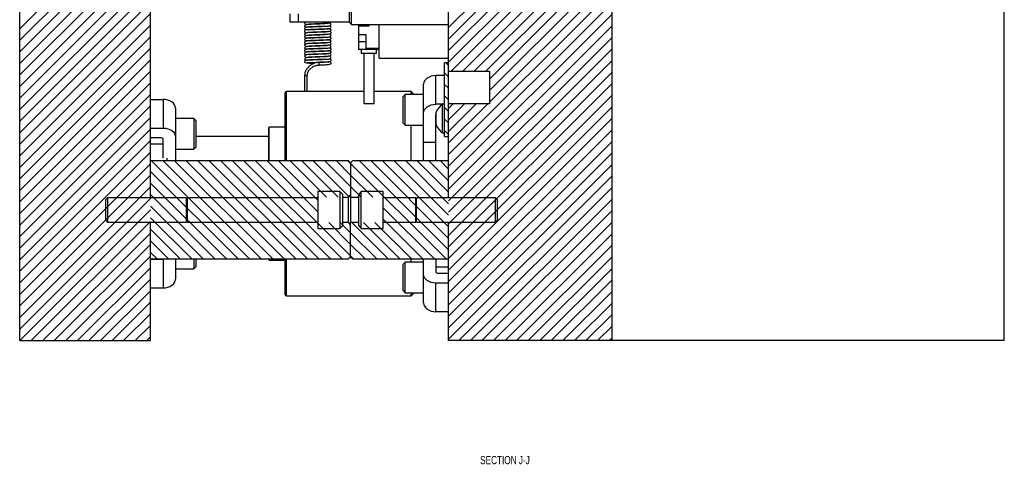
# Model space of a CAD drawing. Header units: inches. Extents: x 220 to 877, y 4 to 174.
# Tile 205 of 256: x 350.34 to 365.4, y 88.52 to 95.32. Entities that reach past the tile are written whole.
import ezdxf

# ---------------------------------------------------------------- set-up
doc = ezdxf.new("R2010")
doc.units = ezdxf.units.IN
doc.header["$LTSCALE"] = 0.5
doc.header["$MEASUREMENT"] = 0
for name, color, linetype in [('SID-M-D', 42, 'Continuous'), ('SID-M-F', 202, 'Continuous'), ('SID-M-S', 105, 'Continuous')]:
    doc.layers.add(name, color=color, linetype=linetype)
doc.styles.add('SLDTEXTSTYLE0', font='TXT', dxfattribs={"width": 0.595745})

msp = doc.modelspace()

# ---------------------------------------------------------------- linework, layer by layer
at = {"layer": 'SID-M-F', "linetype": 'Continuous'}
for p, q in [((356.90419, 94.67145), (359.40419, 97.17145)), ((356.94309, 94.53357), (359.40419, 96.99467)), ((357.11986, 94.53357), (359.40419, 96.8179)), ((357.29664, 94.53357), (359.40419, 96.64112)), ((357.47342, 94.53357), (359.40419, 96.46434)), ((357.52919, 94.41257), (359.40419, 96.28757)), ((350.34419, 95.00574), (351.48152, 96.14307)), ((350.34419, 94.82896), (351.6583, 96.14307)), ((350.34419, 94.65219), (351.83507, 96.14307)), ((350.34419, 94.47541), (352.01185, 96.14307)), ((350.34419, 94.29863), (352.18863, 96.14307)), ((350.34419, 94.12186), (352.34419, 96.12186)), ((357.52919, 94.23579), (359.40419, 96.11079)), ((350.34419, 95.18252), (351.17174, 96.01007)), ((350.34419, 93.94508), (352.34419, 95.94508)), ((357.52919, 94.05901), (359.40419, 95.93401)), ((350.34419, 93.7683), (352.34419, 95.7683)), ((356.90419, 93.25724), (359.40419, 95.75724)), ((350.34419, 93.59153), (352.34419, 95.59153)), ((356.90419, 95.20178), (357.28864, 95.58623)), ((356.90419, 95.025), (357.46542, 95.58623)), ((356.90419, 94.84823), (357.64219, 95.58623)), ((356.90419, 93.08046), (359.40419, 95.58046)), ((350.34419, 93.41475), (352.34419, 95.41475)), ((356.90419, 92.90368), (359.40419, 95.40368)), ((350.34419, 93.23797), (352.34419, 95.23797)), ((356.90419, 92.72691), (359.40419, 95.22691)), ((350.34419, 93.0612), (352.34419, 95.0612)), ((356.90419, 92.55013), (359.40419, 95.05013)), ((350.34419, 92.88442), (352.34419, 94.88442)), ((356.90419, 92.37335), (359.40419, 94.87335)), ((350.34419, 92.70764), (352.34419, 94.70764)), ((356.90419, 94.62485), (356.87047, 94.65857)), ((356.90419, 92.19658), (359.40419, 94.69658)), ((350.34419, 92.53087), (352.34419, 94.53087)), ((356.90419, 94.44808), (356.84419, 94.50808)), ((356.90419, 92.0198), (359.40419, 94.5198)), ((350.34419, 92.35409), (352.34419, 94.35409)), ((356.90419, 94.2713), (356.84419, 94.3313)), ((356.90419, 91.84302), (359.40419, 94.34302)), ((350.34419, 92.17731), (352.34419, 94.17731)), ((356.90419, 94.09452), (356.84419, 94.15452)), ((356.90419, 91.66625), (359.40419, 94.16625)), ((350.34419, 92.00054), (352.34419, 94.00054)), ((356.90419, 93.91775), (356.84419, 93.97775)), ((356.90419, 93.96434), (356.97342, 94.03357)), ((356.90419, 93.78757), (357.15019, 94.03357)), ((356.90419, 93.61079), (357.32697, 94.03357)), ((356.90419, 93.43401), (357.50375, 94.03357)), ((356.90419, 91.48947), (359.40419, 93.98947)), ((350.34419, 91.82376), (352.34419, 93.82376)), ((356.90419, 93.74097), (356.84419, 93.80097)), ((356.90419, 91.31269), (359.40419, 93.81269)), ((350.34419, 91.64698), (352.34419, 93.64698)), ((356.90419, 93.56419), (356.84419, 93.62419)), ((356.90419, 91.13592), (359.40419, 93.63592)), ((350.34419, 91.47021), (352.34419, 93.47021)), ((356.90419, 90.95914), (359.40419, 93.45914)), ((350.34419, 91.29343), (352.34419, 93.29343)), ((356.90419, 90.78236), (359.40419, 93.28236)), ((350.34419, 91.11665), (352.34419, 93.11665)), ((353.86006, 91.65857), (352.36006, 93.15857)), ((354.03684, 91.65857), (352.53684, 93.15857)), ((354.21361, 91.65857), (352.71361, 93.15857)), ((354.39039, 91.65857), (352.89039, 93.15857)), ((354.56717, 91.65857), (353.06717, 93.15857)), ((354.74394, 91.65857), (353.24394, 93.15857)), ((354.92072, 91.65857), (353.42072, 93.15857)), ((355.0975, 91.65857), (353.5975, 93.15857)), ((355.27427, 91.65857), (353.77427, 93.15857)), ((355.40419, 91.70544), (353.95105, 93.15857)), ((354.90419, 92.38221), (354.12783, 93.15857)), ((354.90419, 92.55899), (354.3046, 93.15857)), ((355.03767, 92.60229), (354.48138, 93.15857)), ((355.21444, 92.60229), (354.65816, 93.15857)), ((355.38115, 92.61236), (354.83493, 93.15857)), ((355.40419, 92.7661), (355.01171, 93.15857)), ((355.40419, 92.94287), (355.18849, 93.15857)), ((356.86526, 91.65857), (355.36526, 93.15857)), ((356.90419, 91.79643), (355.54204, 93.15857)), ((356.90419, 91.9732), (355.71882, 93.15857)), ((356.90419, 92.14998), (355.89559, 93.15857)), ((356.90419, 92.32676), (356.07237, 93.15857)), ((356.90419, 92.50353), (356.24915, 93.15857)), ((356.90419, 92.68031), (356.42592, 93.15857)), ((356.90419, 92.85709), (356.6027, 93.15857)), ((356.90419, 93.03386), (356.77948, 93.15857)), ((356.90419, 90.60559), (359.40419, 93.10559)), ((350.34419, 90.93988), (352.34419, 92.93988)), ((353.68328, 91.65857), (352.34419, 92.99767)), ((355.74477, 92.60229), (355.40419, 92.94287)), ((356.90419, 90.42881), (359.40419, 92.92881)), ((353.50651, 91.65857), (352.34419, 92.82089)), ((350.34419, 90.7631), (352.34419, 92.7631)), ((353.32973, 91.65857), (352.34419, 92.64412)), ((355.568, 92.60229), (355.40419, 92.7661)), ((357.06073, 90.40857), (359.40419, 92.75203)), ((350.34419, 90.58632), (352.34419, 92.58632)), ((357.2375, 90.40857), (359.40419, 92.57526)), ((350.34419, 90.40955), (352.34419, 92.40955)), ((353.15295, 91.65857), (352.34419, 92.46734)), ((356.68849, 91.65857), (355.90419, 92.44287)), ((357.41428, 90.40857), (359.40419, 92.39848)), ((350.51999, 90.40857), (352.34419, 92.23277)), ((352.97618, 91.65857), (352.34419, 92.29056)), ((355.40419, 91.88221), (355.07154, 92.21486)), ((355.40419, 92.05899), (355.24832, 92.21486)), ((355.98138, 91.65857), (355.42509, 92.21486)), ((356.15816, 91.65857), (355.60187, 92.21486)), ((356.33493, 91.65857), (355.77865, 92.21486)), ((356.51171, 91.65857), (355.90419, 92.2661)), ((357.59106, 90.40857), (359.40419, 92.2217)), ((350.69677, 90.40857), (352.34419, 92.05599)), ((352.7994, 91.65857), (352.34419, 92.11379)), ((355.8046, 91.65857), (355.40419, 92.05899)), ((357.76783, 90.40857), (359.40419, 92.04493)), ((350.87354, 90.40857), (352.34419, 91.87922)), ((352.62262, 91.65857), (352.34419, 91.93701)), ((355.62783, 91.65857), (355.40419, 91.88221)), ((357.94461, 90.40857), (359.40419, 91.86815)), ((352.44585, 91.65857), (352.34419, 91.76023)), ((351.05032, 90.40857), (352.34419, 91.70244)), ((355.45105, 91.65857), (355.40419, 91.70544)), ((358.12139, 90.40857), (359.40419, 91.69137)), ((351.2271, 90.40857), (352.34419, 91.52566)), ((358.29816, 90.40857), (359.40419, 91.5146)), ((351.40387, 90.40857), (352.34419, 91.34889)), ((358.47494, 90.40857), (359.40419, 91.33782)), ((351.58065, 90.40857), (352.34419, 91.17211)), ((358.65172, 90.40857), (359.40419, 91.16104)), ((351.75743, 90.40857), (352.34419, 90.99533)), ((358.82849, 90.40857), (359.40419, 90.98427)), ((351.9342, 90.40857), (352.34419, 90.81856)), ((359.00527, 90.40857), (359.40419, 90.80749)), ((352.11098, 90.40857), (352.34419, 90.64178)), ((359.18205, 90.40857), (359.40419, 90.63071)), ((352.28776, 90.40857), (352.34419, 90.465)), ((359.35882, 90.40857), (359.40419, 90.45394))]:
    msp.add_line(p, q, dxfattribs=at)
at = {"layer": 'SID-M-S'}
for p, q in [((350.34419, 90.40857), (350.34419, 107.40857)), ((359.40419, 90.40857), (359.40419, 107.40857)), ((365.40419, 90.40857), (365.40419, 107.40857)), ((356.90419, 92.59607), (356.90419, 105.22107)), ((352.34419, 92.59607), (352.34419, 96.15857)), ((355.38719, 95.27607), (355.38719, 96.09107)), ((355.41719, 95.24607), (355.41719, 96.12107)), ((354.47919, 95.28357), (354.47919, 95.40857)), ((354.60419, 95.40857), (354.60419, 95.28357)), ((355.38719, 95.28357), (354.47919, 95.28357)), ((355.38719, 95.27607), (355.41719, 95.24607)), ((355.41719, 95.24607), (356.90419, 95.24607)), ((355.52723, 95.24607), (355.52723, 94.86546)), ((355.68471, 95.21979), (355.52723, 95.21979)), ((355.53116, 95.21979), (355.53116, 95.24607)), ((355.5351, 95.21979), (355.5351, 95.24607)), ((355.68471, 95.24607), (355.68471, 95.21979)), ((355.84219, 94.73357), (355.84219, 95.24607)), ((355.52723, 95.09381), (355.64534, 95.09381)), ((355.64534, 94.86546), (355.64534, 95.09381)), ((355.64534, 94.98357), (355.52723, 94.98357)), ((355.64534, 94.88515), (355.84219, 94.88515)), ((355.84219, 94.86546), (355.52723, 94.86546)), ((355.5666, 94.86546), (355.5666, 94.80641)), ((355.5666, 94.80641), (355.80282, 94.80641)), ((355.60597, 94.80641), (355.60597, 94.0375)), ((355.76345, 94.0375), (355.76345, 94.80641)), ((355.80282, 94.80641), (355.80282, 94.86546)), ((355.84219, 94.73357), (356.90419, 94.73357)), ((354.92408, 94.62768), (354.92405, 94.62767)), ((354.92435, 94.62789), (354.92408, 94.62768)), ((354.92484, 94.62939), (354.92435, 94.62789)), ((354.92536, 94.63395), (354.92484, 94.62939)), ((356.84419, 93.53357), (356.84419, 94.65857)), ((356.90419, 94.65857), (356.84419, 94.65857)), ((354.70219, 94.46566), (354.70219, 94.22107)), ((354.70219, 94.46566), (354.74319, 94.46566)), ((354.74319, 94.22107), (354.74319, 94.46566)), ((356.57754, 94.42644), (356.55404, 94.40619)), ((356.60618, 94.44306), (356.57754, 94.42644)), ((356.63886, 94.45541), (356.60618, 94.44306)), ((356.67431, 94.46302), (356.63886, 94.45541)), ((356.71119, 94.46558), (356.67431, 94.46302)), ((356.71119, 94.02718), (356.71119, 94.46558)), ((356.84419, 94.46558), (356.71119, 94.46558)), ((356.90419, 94.53357), (357.52919, 94.53357)), ((357.52919, 94.53357), (357.52919, 94.03357)), ((356.52582, 94.35801), (356.52219, 94.33194)), ((356.52219, 93.44756), (356.52219, 94.33194)), ((356.53657, 94.38308), (356.52582, 94.35801)), ((356.55404, 94.40619), (356.53657, 94.38308)), ((354.40419, 93.15857), (354.40419, 94.20107)), ((355.60597, 94.22107), (354.42419, 94.22107)), ((354.42419, 93.15857), (354.42419, 94.22107)), ((356.33069, 94.22107), (355.76345, 94.22107)), ((356.24094, 94.17458), (356.20969, 94.14333)), ((356.20969, 93.73708), (356.20969, 94.14333)), ((356.52219, 94.17458), (356.24094, 94.17458)), ((356.24094, 93.70583), (356.24094, 94.17458)), ((356.37718, 94.17458), (356.33069, 94.22107)), ((356.33069, 94.17458), (356.33069, 94.22107)), ((352.34419, 94.10099), (352.53719, 94.10099)), ((352.53719, 94.10099), (352.53719, 93.66258)), ((352.57406, 94.09842), (352.53719, 94.10099)), ((352.60951, 94.09081), (352.57406, 94.09842)), ((352.64219, 94.07846), (352.60951, 94.09081)), ((352.67083, 94.06184), (352.64219, 94.07846)), ((352.69433, 94.04159), (352.67083, 94.06184)), ((352.7118, 94.01849), (352.69433, 94.04159)), ((352.72256, 93.99342), (352.7118, 94.01849)), ((352.72619, 93.96734), (352.72256, 93.99342)), ((355.60597, 94.0375), (355.76345, 94.0375)), ((356.55404, 93.96778), (356.57754, 93.98804)), ((356.57754, 93.98804), (356.60618, 94.00466)), ((356.60618, 94.00466), (356.63886, 94.01701)), ((356.63886, 94.01701), (356.67431, 94.02461)), ((356.67431, 94.02461), (356.71119, 94.02718)), ((356.84419, 94.02718), (356.71119, 94.02718)), ((356.84419, 94.02707), (356.81319, 94.02707)), ((356.81319, 93.59007), (356.81319, 94.02707)), ((357.52919, 94.03357), (356.90419, 94.03357)), ((352.72619, 93.96734), (352.72619, 93.15857)), ((356.52219, 93.89354), (356.52582, 93.91961)), ((356.52582, 93.91961), (356.53657, 93.94468)), ((356.53657, 93.94468), (356.55404, 93.96778)), ((356.71119, 93.86278), (356.71152, 93.86519)), ((356.71119, 93.15857), (356.71119, 93.86278)), ((356.71152, 93.86519), (356.71219, 93.8669)), ((356.71219, 93.71107), (356.71219, 93.90607)), ((353.00744, 93.80998), (352.72619, 93.80998)), ((353.03869, 93.77873), (353.00744, 93.80998)), ((353.00744, 93.80998), (353.00744, 93.34123)), ((353.03869, 93.77873), (353.03869, 93.37248)), ((354.40419, 93.6742), (354.16206, 93.6742)), ((354.16206, 93.15857), (354.16206, 93.6742)), ((356.20969, 93.73708), (356.24094, 93.70583)), ((356.24094, 93.70583), (356.52219, 93.70583)), ((356.33069, 93.15857), (356.33069, 93.70583)), ((356.51819, 93.15857), (356.51819, 93.70583)), ((356.71119, 93.78395), (356.71219, 93.78395)), ((352.34419, 93.66258), (352.53719, 93.66258)), ((352.53719, 93.66258), (352.57406, 93.66001)), ((352.57406, 93.66001), (352.60951, 93.65241)), ((352.60951, 93.65241), (352.64219, 93.64006)), ((352.64219, 93.64006), (352.67083, 93.62344)), ((352.67083, 93.62344), (352.69433, 93.60319)), ((352.69433, 93.60319), (352.7118, 93.58008)), ((352.7118, 93.58008), (352.72256, 93.55501)), ((352.72256, 93.55501), (352.72619, 93.52894)), ((354.15419, 93.53357), (353.03869, 93.53357)), ((354.15419, 93.15857), (354.15419, 93.66632)), ((356.81319, 93.59007), (356.84419, 93.59007)), ((356.84419, 93.53357), (356.90419, 93.53357)), ((352.51969, 93.51055), (352.34419, 93.51055)), ((352.34419, 93.41936), (352.53719, 93.41936)), ((352.53719, 93.20407), (352.53719, 93.49818)), ((353.00744, 93.34123), (353.03869, 93.37248)), ((356.52219, 93.44756), (356.71119, 93.44756)), ((352.72619, 93.34123), (353.00744, 93.34123)), ((355.37419, 93.15857), (352.34419, 93.15857)), ((352.59419, 93.20407), (352.59419, 93.15857)), ((355.37419, 93.15857), (355.40419, 93.12857)), ((355.40419, 93.12857), (355.43419, 93.15857)), ((355.40419, 93.12857), (355.40419, 92.21486)), ((356.90419, 93.15857), (355.43419, 93.15857)), ((355.24169, 92.68982), (354.90419, 92.68982)), ((354.90419, 92.68982), (354.90419, 92.12732)), ((355.27919, 92.65232), (355.24169, 92.68982)), ((355.24169, 92.68982), (355.24169, 92.12732)), ((355.27919, 92.65232), (355.27919, 92.16482)), ((355.40419, 92.64572), (355.37419, 92.60229)), ((355.56669, 92.68982), (355.52919, 92.65232)), ((355.52919, 92.16482), (355.52919, 92.65232)), ((355.90419, 92.68982), (355.56669, 92.68982)), ((355.56669, 92.12732), (355.56669, 92.68982)), ((355.90419, 92.12732), (355.90419, 92.68982)), ((351.68544, 92.59607), (351.65419, 92.56482)), ((351.65419, 92.56482), (351.65419, 92.25232)), ((352.89242, 92.59607), (351.68544, 92.59607)), ((351.68544, 92.59607), (351.68544, 92.22107)), ((352.90227, 92.56902), (352.89242, 92.59607)), ((352.89242, 92.59607), (352.89242, 92.22107)), ((352.90227, 92.56902), (352.90227, 92.24813)), ((354.90419, 92.59607), (352.90379, 92.59607)), ((352.90379, 92.59607), (352.90379, 92.22107)), ((355.27919, 92.60229), (355.37419, 92.60229)), ((355.37419, 92.21486), (355.37419, 92.60229)), ((355.40419, 92.60229), (355.52919, 92.60229)), ((356.40458, 92.59607), (355.90419, 92.59607)), ((356.40458, 92.22107), (356.40458, 92.59607)), ((356.41595, 92.59607), (356.40611, 92.56902)), ((356.40611, 92.24813), (356.40611, 92.56902)), ((357.62294, 92.59607), (356.41595, 92.59607)), ((356.41595, 92.22107), (356.41595, 92.59607)), ((357.65419, 92.56482), (357.62294, 92.59607)), ((357.62294, 92.22107), (357.62294, 92.59607)), ((357.65419, 92.25232), (357.65419, 92.56482)), ((351.65419, 92.25232), (351.68544, 92.22107)), ((351.68544, 92.22107), (352.89242, 92.22107)), ((352.34419, 90.40857), (352.34419, 92.22107)), ((352.89242, 92.22107), (352.90227, 92.24813)), ((352.90379, 92.22107), (354.90419, 92.22107)), ((355.37419, 92.21486), (355.27919, 92.21486)), ((355.37419, 92.21486), (355.40419, 92.17143)), ((355.40419, 91.68857), (355.40419, 92.21486)), ((355.52919, 92.21486), (355.40419, 92.21486)), ((355.90419, 92.22107), (356.40458, 92.22107)), ((356.40611, 92.24813), (356.41595, 92.22107)), ((356.41595, 92.22107), (357.62294, 92.22107)), ((356.90419, 90.40857), (356.90419, 92.22107)), ((357.62294, 92.22107), (357.65419, 92.25232)), ((354.90419, 92.12732), (355.24169, 92.12732)), ((355.24169, 92.12732), (355.27919, 92.16482)), ((355.52919, 92.16482), (355.56669, 92.12732)), ((355.56669, 92.12732), (355.90419, 92.12732)), ((352.34419, 91.65857), (355.37419, 91.65857)), ((352.34419, 91.65457), (352.53719, 91.65457)), ((352.57406, 91.65713), (352.53719, 91.65457)), ((352.53719, 91.65457), (352.53719, 91.21616)), ((352.58312, 91.65857), (352.57406, 91.65713)), ((352.72619, 91.65857), (352.72619, 91.3498)), ((353.00744, 91.65857), (353.00744, 91.50717)), ((353.03869, 91.65857), (353.03869, 91.53842)), ((354.15419, 91.65082), (354.15419, 91.65857)), ((354.16206, 91.64295), (354.16206, 91.65857)), ((354.16206, 91.64295), (354.40419, 91.64295)), ((354.40419, 91.11607), (354.40419, 91.65857)), ((354.42419, 91.09607), (354.42419, 91.65857)), ((355.40419, 91.68857), (355.37419, 91.65857)), ((355.43419, 91.65857), (355.40419, 91.68857)), ((355.43419, 91.65857), (356.90419, 91.65857)), ((356.24094, 91.61132), (356.20969, 91.58007)), ((356.20969, 91.17382), (356.20969, 91.58007)), ((356.52219, 91.61132), (356.24094, 91.61132)), ((356.24094, 91.14257), (356.24094, 91.61132)), ((356.33069, 91.61132), (356.33069, 91.65857)), ((356.51819, 91.61132), (356.51819, 91.65857)), ((356.52219, 90.98521), (356.52219, 91.65857)), ((356.71119, 91.65857), (356.71119, 91.45437)), ((352.72619, 91.50717), (353.00744, 91.50717)), ((353.00744, 91.50717), (353.03869, 91.53842)), ((356.52582, 91.39754), (356.52219, 91.42361)), ((356.90419, 91.53319), (356.71119, 91.53319)), ((356.72869, 91.442), (356.90419, 91.442)), ((352.67083, 91.2553), (352.69433, 91.27556)), ((352.69433, 91.27556), (352.7118, 91.29866)), ((352.7118, 91.29866), (352.72256, 91.32373)), ((352.72256, 91.32373), (352.72619, 91.3498)), ((356.53657, 91.37247), (356.52582, 91.39754)), ((356.55404, 91.34936), (356.53657, 91.37247)), ((356.57754, 91.32911), (356.55404, 91.34936)), ((356.60618, 91.31249), (356.57754, 91.32911)), ((356.63886, 91.30014), (356.60618, 91.31249)), ((356.67431, 91.29254), (356.63886, 91.30014)), ((356.71119, 91.28997), (356.67431, 91.29254)), ((356.90419, 91.28997), (356.71119, 91.28997)), ((356.71119, 90.85156), (356.71119, 91.28997)), ((352.34419, 91.21616), (352.53719, 91.21616)), ((352.53719, 91.21616), (352.57406, 91.21873)), ((352.57406, 91.21873), (352.60951, 91.22633)), ((352.60951, 91.22633), (352.64219, 91.23868)), ((352.64219, 91.23868), (352.67083, 91.2553)), ((356.20969, 91.17382), (356.24094, 91.14257)), ((356.24094, 91.14257), (356.52219, 91.14257)), ((356.33069, 91.09607), (356.37718, 91.14257)), ((356.33069, 91.09607), (356.33069, 91.14257)), ((354.42419, 91.09607), (356.33069, 91.09607)), ((356.52219, 90.98521), (356.52582, 90.95913)), ((356.52582, 90.95913), (356.53657, 90.93406)), ((356.53657, 90.93406), (356.55404, 90.91096)), ((356.55404, 90.91096), (356.57754, 90.89071)), ((356.57754, 90.89071), (356.60618, 90.87408)), ((356.60618, 90.87408), (356.63886, 90.86174)), ((356.63886, 90.86174), (356.67431, 90.85413)), ((356.67431, 90.85413), (356.71119, 90.85156)), ((356.90419, 90.85156), (356.71119, 90.85156)), ((350.34419, 90.40857), (352.34419, 90.40857)), ((365.40419, 90.40857), (356.90419, 90.40857))]:
    msp.add_line(p, q, dxfattribs=at)
for centre, radius, start, end in [((354.83887, 94.64438), 0.08712, 353.121314, 16.170059), ((354.42419, 94.20107), 0.02, 90, 180), ((356.96094, 93.80109), 0.27, 123.177536, 157.118233), ((354.16206, 93.66632), 0.00787, 90, 180), ((356.96094, 93.81606), 0.27, 202.881767, 236.822464), ((352.52187, 93.49508), 0.01562, 11.421754, 98.049467), ((352.90301, 92.56929), 0.000787, 200, 0), ((356.40537, 92.56929), 0.000787, 180, 340), ((352.90301, 92.24786), 0.000787, 0, 160), ((356.40537, 92.24786), 0.000787, 20, 180), ((354.16206, 91.65082), 0.00787, 180, 270), ((356.7265, 91.45746), 0.01562, 191.421754, 278.049467), ((354.42419, 91.11607), 0.02, 180, 270)]:
    msp.add_arc(centre, radius, start, end, dxfattribs=at)
for points, knots in [([(355.06059, 95.21338), (355.05942, 95.21439), (355.05547, 95.21781), (355.03156, 95.21878), (354.99705, 95.21909), (354.95727, 95.21747), (354.91419, 95.21588), (354.86326, 95.21404), (354.81118, 95.21198), (354.76746, 95.21015), (354.73514, 95.20831), (354.71371, 95.2017), (354.70352, 95.19173), (354.69933, 95.18207), (354.70621, 95.17233), (354.72836, 95.16822), (354.73988, 95.16607)], [0, 0, 0, 0, 0.03870005, 0.1308143, 0.20767766, 0.26771277, 0.33339958, 0.41238482, 0.50427899, 0.5923402, 0.66894768, 0.73542617, 0.76842634, 0.80695633, 0.89952994, 1, 1, 1, 1]), ([(355.06345, 95.25781), (355.0631, 95.25841), (355.06162, 95.26101), (355.04984, 95.26259), (355.02858, 95.26274), (354.99701, 95.26117), (354.95864, 95.25966), (354.91049, 95.25788), (354.85748, 95.2559), (354.80725, 95.25419), (354.76477, 95.25219), (354.73034, 95.24782), (354.70573, 95.23643), (354.69833, 95.22364), (354.70909, 95.21372), (354.72438, 95.20859), (354.73856, 95.20666), (354.74018, 95.20644)], [0, 0, 0, 0, 0.02048013, 0.08798697, 0.14969941, 0.20614944, 0.27058763, 0.34591221, 0.43140232, 0.51537793, 0.59470718, 0.67057265, 0.74479352, 0.82344872, 0.90549733, 0.98922675, 1, 1, 1, 1]), ([(355.07148, 95.17908), (355.07096, 95.17946), (355.06975, 95.18035), (355.05792, 95.17984), (355.02976, 95.17817), (354.98789, 95.1765), (354.94597, 95.17492), (354.90454, 95.17339), (354.86105, 95.17181), (354.81465, 95.17007), (354.77235, 95.16802), (354.73944, 95.16667), (354.71554, 95.16282), (354.70301, 95.15179), (354.70009, 95.1407), (354.70734, 95.12432), (354.72055, 95.12145), (354.73694, 95.12), (354.74021, 95.11971)], [0, 0, 0, 0, 0.03369482, 0.07756306, 0.16944354, 0.24962142, 0.31671758, 0.37597127, 0.44307372, 0.51903861, 0.60394331, 0.68797895, 0.76533256, 0.80248899, 0.83769891, 0.87029475, 0.97413437, 1, 1, 1, 1]), ([(354.72847, 95.28357), (354.72306, 95.28208), (354.70598, 95.27736), (354.69921, 95.26626), (354.70558, 95.25669), (354.71941, 95.24973), (354.73406, 95.24822), (354.74007, 95.24761)], [0, 0, 0, 0, 0.13474949, 0.42500136, 0.66737019, 0.86338366, 1, 1, 1, 1]), ([(354.73928, 95.21057), (354.74001, 95.21012), (354.74166, 95.20911), (354.75357, 95.21046), (354.77912, 95.21196), (354.82051, 95.21386), (354.87298, 95.21589), (354.92126, 95.21767), (354.96674, 95.21937), (355.01204, 95.22129), (355.05391, 95.22356), (355.08324, 95.22576), (355.09897, 95.2307), (355.1044, 95.23647), (355.10671, 95.24559), (355.10225, 95.25707), (355.08889, 95.26764), (355.07492, 95.26947), (355.06616, 95.27063)], [0, 0, 0, 0, 0.0373661, 0.08352068, 0.13400671, 0.23183904, 0.31704621, 0.38943159, 0.45624006, 0.53367978, 0.62255892, 0.71603359, 0.79688544, 0.83250918, 0.86593095, 0.9008156, 0.93780044, 1, 1, 1, 1]), ([(354.746, 95.25575), (354.74611, 95.25493), (354.7465, 95.25194), (354.7535, 95.25286), (354.76714, 95.25312), (354.78851, 95.25456), (354.82491, 95.2562), (354.87489, 95.25809), (354.92924, 95.26011), (354.9737, 95.26171), (355.01565, 95.26383), (355.05812, 95.26841), (355.09137, 95.27393), (355.09994, 95.28058), (355.10379, 95.28357)], [0, 0, 0, 0, 0.01886939, 0.06878676, 0.12519538, 0.1882306, 0.25775293, 0.39033041, 0.49790873, 0.58088303, 0.66750876, 0.77440997, 0.89862765, 1, 1, 1, 1]), ([(354.75066, 95.13261), (354.75304, 95.13079), (354.75917, 95.1261), (354.7837, 95.12784), (354.81417, 95.12912), (354.85208, 95.13089), (354.90362, 95.13274), (354.95937, 95.13481), (355.01392, 95.13699), (355.0572, 95.13922), (355.09004, 95.14628), (355.10603, 95.15378), (355.10868, 95.16495), (355.09481, 95.1774), (355.07361, 95.18213), (355.06421, 95.18422)], [0, 0, 0, 0, 0.05475905, 0.14113425, 0.18839643, 0.23809918, 0.34034483, 0.42884698, 0.50047943, 0.62340236, 0.69231813, 0.76697671, 0.84750113, 0.93237342, 1, 1, 1, 1]), ([(354.75278, 95.17749), (354.75302, 95.17725), (354.75734, 95.17293), (354.77435, 95.17079), (354.80381, 95.17087), (354.83074, 95.17189), (354.86024, 95.17318), (354.90026, 95.17481), (354.94854, 95.17652), (354.99864, 95.17849), (355.04728, 95.18087), (355.083, 95.18266), (355.10447, 95.19586), (355.10762, 95.20995), (355.10212, 95.22216), (355.09145, 95.22514), (355.08431, 95.22714)], [0, 0, 0, 0, 0.006609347, 0.119529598, 0.176349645, 0.232529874, 0.287745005, 0.341714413, 0.443702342, 0.536263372, 0.619298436, 0.765895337, 0.835966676, 0.874509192, 0.915945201, 1, 1, 1, 1]), ([(355.06142, 95.04519), (355.0577, 95.04659), (355.04966, 95.04961), (355.02032, 95.0508), (354.98422, 95.05009), (354.94426, 95.04841), (354.90058, 95.04685), (354.85066, 95.04502), (354.80321, 95.04313), (354.76454, 95.04151), (354.73636, 95.03956), (354.71385, 95.03378), (354.69945, 95.02008), (354.702, 95.0088), (354.71555, 95.00152), (354.73566, 94.99858), (354.74221, 94.99763)], [0, 0, 0, 0, 0.07387072, 0.15974907, 0.22911819, 0.28732146, 0.35507847, 0.43380952, 0.52007617, 0.59750104, 0.6648354, 0.72280774, 0.7813561, 0.8587759, 0.95402264, 1, 1, 1, 1]), ([(355.06349, 95.08939), (355.06211, 95.0905), (355.05877, 95.09319), (355.04396, 95.09451), (355.01915, 95.09374), (354.98522, 95.09214), (354.94358, 95.09056), (354.89263, 95.08868), (354.83972, 95.08675), (354.79154, 95.08505), (354.75176, 95.08258), (354.71973, 95.07577), (354.70082, 95.06288), (354.70064, 95.05097), (354.71295, 95.0432), (354.7301, 95.03994), (354.73682, 95.03867)], [0, 0, 0, 0, 0.04568302, 0.11097378, 0.17037651, 0.22900293, 0.29831952, 0.37862996, 0.4661549, 0.549389, 0.62868903, 0.70506172, 0.7821868, 0.86324081, 0.94640316, 1, 1, 1, 1]), ([(355.06342, 95.13371), (355.06328, 95.13451), (355.06254, 95.13859), (355.05081, 95.13711), (355.02043, 95.1359), (354.9811, 95.13409), (354.9337, 95.13232), (354.88181, 95.13043), (354.82872, 95.12876), (354.77737, 95.12618), (354.73299, 95.11997), (354.70502, 95.10847), (354.69928, 95.09599), (354.7086, 95.0848), (354.72809, 95.08124), (354.7387, 95.07931)], [0, 0, 0, 0, 0.01601824, 0.08213826, 0.15295275, 0.22774668, 0.30633708, 0.38857186, 0.47424563, 0.56475532, 0.66171741, 0.75877905, 0.84407246, 0.91515504, 1, 1, 1, 1]), ([(354.7401, 95.04248), (354.74009, 95.04206), (354.74003, 95.04035), (354.74707, 95.04146), (354.76228, 95.04242), (354.79156, 95.04406), (354.83384, 95.04584), (354.88537, 95.04781), (354.93228, 95.04953), (354.97716, 95.05125), (355.02254, 95.05329), (355.06213, 95.05547), (355.08928, 95.05846), (355.10146, 95.06347), (355.10572, 95.07125), (355.10537, 95.08276), (355.09712, 95.0929), (355.08356, 95.1002), (355.07171, 95.10122), (355.06547, 95.10176)], [0, 0, 0, 0, 0.01439638, 0.05808439, 0.10611034, 0.15755486, 0.25238375, 0.33417928, 0.40276023, 0.47060869, 0.55049749, 0.64270727, 0.73512467, 0.81370342, 0.84833458, 0.88193648, 0.91846822, 0.95711167, 1, 1, 1, 1]), ([(354.74447, 95.08671), (354.74459, 95.08602), (354.74524, 95.08221), (354.7613, 95.08501), (354.79955, 95.08641), (354.85469, 95.08886), (354.91029, 95.09085), (354.957, 95.09258), (354.99819, 95.09424), (355.0404, 95.09741), (355.07893, 95.10314), (355.103, 95.11033), (355.11007, 95.12144), (355.09922, 95.13423), (355.08347, 95.14183), (355.07319, 95.14302), (355.07234, 95.14312)], [0, 0, 0, 0, 0.01599355, 0.08802255, 0.17777568, 0.28008524, 0.36920815, 0.44127553, 0.50419544, 0.58071792, 0.67343871, 0.76892812, 0.85430723, 0.92789318, 0.99406376, 1, 1, 1, 1]), ([(354.75013, 95.00796), (354.75388, 95.00598), (354.76268, 95.00136), (354.7993, 95.00209), (354.85205, 95.00428), (354.90993, 95.00662), (354.96356, 95.00854), (355.00947, 95.01047), (355.0542, 95.01252), (355.08522, 95.01549), (355.10182, 95.02564), (355.10746, 95.03581), (355.10632, 95.04598), (355.09834, 95.05555), (355.08821, 95.05732), (355.08193, 95.05842)], [0, 0, 0, 0, 0.07785613, 0.18257124, 0.28460363, 0.38227405, 0.47415104, 0.5596126, 0.63866923, 0.7821135, 0.8164212, 0.85217094, 0.89130649, 0.93260092, 1, 1, 1, 1]), ([(355.06193, 94.87684), (355.05773, 94.87826), (355.04907, 94.8812), (355.01937, 94.88236), (354.98347, 94.88152), (354.9436, 94.87985), (354.89953, 94.87828), (354.84939, 94.87643), (354.80191, 94.87453), (354.75447, 94.87259), (354.71779, 94.86922), (354.69904, 94.85076), (354.70268, 94.83961), (354.71653, 94.83266), (354.73613, 94.82984), (354.7419, 94.82901)], [0, 0, 0, 0, 0.07886429, 0.16281138, 0.23057995, 0.28897405, 0.35748343, 0.43696734, 0.52313687, 0.60012894, 0.72508961, 0.78545806, 0.86424687, 0.96005308, 1, 1, 1, 1]), ([(355.06372, 94.92103), (355.06219, 94.92218), (355.05865, 94.92485), (355.04374, 94.92606), (355.0187, 94.92516), (354.98466, 94.92358), (354.94251, 94.92198), (354.89119, 94.92009), (354.8382, 94.91817), (354.79006, 94.91645), (354.75025, 94.91385), (354.7183, 94.9065), (354.70034, 94.89355), (354.70105, 94.88177), (354.71511, 94.87385), (354.7341, 94.87038), (354.74248, 94.86885)], [0, 0, 0, 0, 0.04745963, 0.11055608, 0.16826144, 0.22652376, 0.29549416, 0.37528621, 0.46146029, 0.54341003, 0.62184976, 0.69773494, 0.77467673, 0.85465216, 0.93590607, 1, 1, 1, 1]), ([(355.06375, 94.96534), (355.06358, 94.96619), (355.06281, 94.97012), (355.05002, 94.96857), (355.01873, 94.96726), (354.97871, 94.96546), (354.93114, 94.96369), (354.87957, 94.96181), (354.82713, 94.96012), (354.77699, 94.95776), (354.73462, 94.9532), (354.70685, 94.94453), (354.69811, 94.93132), (354.70768, 94.91928), (354.72218, 94.91214), (354.73498, 94.91097), (354.73923, 94.91058)], [0, 0, 0, 0, 0.01862244, 0.08559454, 0.15748711, 0.23259422, 0.31071468, 0.39185627, 0.4764725, 0.56572676, 0.66094934, 0.75546381, 0.83953412, 0.91031988, 0.97017066, 1, 1, 1, 1]), ([(355.07175, 95.01056), (355.07103, 95.01095), (355.06946, 95.01177), (355.05644, 95.01115), (355.02764, 95.00952), (354.9856, 95.00787), (354.94408, 95.00631), (354.90307, 95.0048), (354.85974, 95.00322), (354.81333, 95.00148), (354.77142, 94.99941), (354.73851, 94.99815), (354.71449, 94.99375), (354.70248, 94.98207), (354.70032, 94.97081), (354.70486, 94.96155), (354.71342, 94.95597), (354.72342, 94.95255), (354.7335, 94.95172), (354.73448, 94.95164)], [0, 0, 0, 0, 0.0390318, 0.08453145, 0.17815472, 0.25876873, 0.32538145, 0.38473377, 0.45269865, 0.5299275, 0.61638969, 0.70094092, 0.77897619, 0.81644307, 0.8517601, 0.88471532, 0.91846558, 0.99200502, 1, 1, 1, 1]), ([(354.74052, 94.87403), (354.74049, 94.87366), (354.74036, 94.87184), (354.74681, 94.87292), (354.76142, 94.8738), (354.79036, 94.87549), (354.83262, 94.87725), (354.88418, 94.87923), (354.9308, 94.88093), (354.9753, 94.88263), (355.0206, 94.88467), (355.06116, 94.88694), (355.08887, 94.88982), (355.10132, 94.89486), (355.10539, 94.9021), (355.10539, 94.91318), (355.09764, 94.92366), (355.08282, 94.93192), (355.06916, 94.93312), (355.06112, 94.93383)], [0, 0, 0, 0, 0.01108371, 0.05389408, 0.1009863, 0.15183773, 0.2463257, 0.32755607, 0.395351, 0.461149, 0.5396141, 0.63110608, 0.72457814, 0.80391218, 0.83868352, 0.87185698, 0.90768343, 0.9457122, 1, 1, 1, 1]), ([(354.74467, 94.91826), (354.74479, 94.91762), (354.74549, 94.91378), (354.76082, 94.91643), (354.79852, 94.91781), (354.85354, 94.92028), (354.90955, 94.92228), (354.95666, 94.92404), (354.99764, 94.92565), (355.03919, 94.92867), (355.07764, 94.93429), (355.10225, 94.94131), (355.11013, 94.95227), (355.10004, 94.96498), (355.0841, 94.97302), (355.07335, 94.97431), (355.07217, 94.97445)], [0, 0, 0, 0, 0.01414071, 0.08586426, 0.17495356, 0.27731134, 0.36742925, 0.44049924, 0.5030639, 0.57813984, 0.66889839, 0.76400142, 0.84979234, 0.92462757, 0.991682, 1, 1, 1, 1]), ([(354.74515, 94.83669), (354.74926, 94.83516), (354.75805, 94.83186), (354.79745, 94.8335), (354.85023, 94.83569), (354.90773, 94.838), (354.96134, 94.83992), (355.00773, 94.84186), (355.05356, 94.84394), (355.08482, 94.84692), (355.10143, 94.85643), (355.10741, 94.8663), (355.10667, 94.87672), (355.09874, 94.88681), (355.08839, 94.88871), (355.08192, 94.88989)], [0, 0, 0, 0, 0.09054388, 0.19407618, 0.29417265, 0.38941066, 0.47915539, 0.56344823, 0.64230712, 0.78540307, 0.8192364, 0.85408633, 0.89221398, 0.93255636, 1, 1, 1, 1]), ([(354.75083, 94.9643), (354.75307, 94.96249), (354.759, 94.95769), (354.78278, 94.95927), (354.81295, 94.96051), (354.85065, 94.96228), (354.90238, 94.96416), (354.95866, 94.96623), (355.01358, 94.96846), (355.05645, 94.97054), (355.08936, 94.97744), (355.10587, 94.98494), (355.10882, 94.99634), (355.09447, 95.00916), (355.07217, 95.01368), (355.06295, 95.01554)], [0, 0, 0, 0, 0.05219263, 0.13856401, 0.18570349, 0.23520601, 0.33756122, 0.42691914, 0.49943979, 0.62145436, 0.68895366, 0.76317338, 0.84617414, 0.93639018, 1, 1, 1, 1]), ([(355.06395, 94.75267), (355.06229, 94.75386), (355.05856, 94.75652), (355.04354, 94.75759), (355.01825, 94.75659), (354.98409, 94.75502), (354.9414, 94.7534), (354.88973, 94.75149), (354.83666, 94.74959), (354.78856, 94.74785), (354.74869, 94.74509), (354.71691, 94.73721), (354.69986, 94.72421), (354.70173, 94.71261), (354.71455, 94.70551), (354.73078, 94.70253), (354.73646, 94.70149)], [0, 0, 0, 0, 0.0505686, 0.11359896, 0.17156487, 0.23146081, 0.30234621, 0.38423568, 0.47183396, 0.55522837, 0.63542432, 0.71337249, 0.79256246, 0.87397262, 0.95587841, 1, 1, 1, 1]), ([(355.0718, 94.84196), (355.07181, 94.84199), (355.07206, 94.84282), (355.0684, 94.84296), (355.05512, 94.84255), (355.02537, 94.84083), (354.98337, 94.83924), (354.94225, 94.8377), (354.90167, 94.83621), (354.85845, 94.83463), (354.81204, 94.8329), (354.7705, 94.83079), (354.73754, 94.82965), (354.71348, 94.82456), (354.70195, 94.81239), (354.70052, 94.79687), (354.71076, 94.78729), (354.7244, 94.78478), (354.73142, 94.78348)], [0, 0, 0, 0, 0.00194876, 0.04425286, 0.09118258, 0.18582316, 0.2663248, 0.33196951, 0.39121547, 0.45972592, 0.53785702, 0.62537314, 0.71000007, 0.78830578, 0.82586338, 0.86106395, 0.92844277, 1, 1, 1, 1]), ([(355.06409, 94.79698), (355.06389, 94.79788), (355.06307, 94.80164), (355.04912, 94.8), (355.01695, 94.79862), (354.97628, 94.79683), (354.9286, 94.79505), (354.87737, 94.7932), (354.8256, 94.79147), (354.77658, 94.78929), (354.73631, 94.7859), (354.70923, 94.77954), (354.6981, 94.76665), (354.70666, 94.7516), (354.72234, 94.74411), (354.73447, 94.74225), (354.73851, 94.74163)], [0, 0, 0, 0, 0.02145549, 0.08965845, 0.16289954, 0.23855797, 0.31645588, 0.39685106, 0.48083165, 0.56932977, 0.66337274, 0.75565688, 0.8386582, 0.90943095, 0.96985239, 1, 1, 1, 1]), ([(354.74093, 94.70555), (354.7409, 94.70525), (354.74073, 94.70335), (354.7466, 94.7044), (354.76061, 94.70518), (354.78915, 94.70691), (354.83141, 94.70866), (354.88303, 94.71065), (354.92938, 94.71234), (354.97347, 94.71402), (355.01867, 94.71605), (355.06016, 94.71841), (355.08852, 94.72124), (355.10122, 94.72626), (355.10511, 94.73308), (355.10535, 94.74366), (355.09808, 94.75441), (355.08368, 94.76296), (355.07022, 94.76426), (355.06237, 94.76502)], [0, 0, 0, 0, 0.00798702, 0.05049448, 0.09727812, 0.14811543, 0.24355594, 0.3253442, 0.39330293, 0.45794535, 0.53594386, 0.62784518, 0.72356502, 0.8047769, 0.84019955, 0.87348991, 0.90906496, 0.94696396, 1, 1, 1, 1]), ([(354.74487, 94.74979), (354.74498, 94.74923), (354.74574, 94.74538), (354.76034, 94.74783), (354.7975, 94.74921), (354.85237, 94.75171), (354.90878, 94.75371), (354.95632, 94.75549), (354.99712, 94.75708), (355.03804, 94.75994), (355.07636, 94.76544), (355.10146, 94.7723), (355.11015, 94.78311), (355.10083, 94.79574), (355.08476, 94.8042), (355.07352, 94.80559), (355.07199, 94.80577)], [0, 0, 0, 0, 0.01224587, 0.08370699, 0.17217276, 0.27448494, 0.36559765, 0.43967025, 0.50202223, 0.5757106, 0.66454873, 0.7591131, 0.84522362, 0.92121864, 0.98922424, 1, 1, 1, 1]), ([(354.751, 94.79597), (354.75309, 94.79419), (354.75882, 94.7893), (354.78187, 94.7907), (354.81174, 94.7919), (354.84921, 94.79368), (354.90115, 94.79558), (354.95784, 94.79766), (355.00154, 94.79944), (355.03437, 94.80091), (355.06341, 94.80341), (355.08852, 94.80858), (355.10534, 94.81594), (355.10907, 94.82712), (355.0954, 94.84007), (355.0727, 94.8449), (355.06296, 94.84697)], [0, 0, 0, 0, 0.04957664, 0.13607416, 0.18316083, 0.23253592, 0.33504624, 0.42535373, 0.49883833, 0.55877073, 0.62049853, 0.68671616, 0.75943669, 0.84168137, 0.93203252, 1, 1, 1, 1]), ([(355.06249, 94.70849), (355.05781, 94.70994), (355.04853, 94.71281), (355.01848, 94.7139), (354.98275, 94.71294), (354.94294, 94.71129), (354.89845, 94.7097), (354.84804, 94.70783), (354.80085, 94.70598), (354.76259, 94.70432), (354.73455, 94.70226), (354.71167, 94.69518), (354.69899, 94.6815), (354.70276, 94.67034), (354.72497, 94.66197), (354.76544, 94.65605), (354.80805, 94.65221), (354.83388, 94.65107), (354.84232, 94.6507)], [0, 0, 0, 0, 0.06990183, 0.13850595, 0.19386815, 0.24296856, 0.30086786, 0.36794161, 0.43982551, 0.50385922, 0.56001427, 0.60885518, 0.66089479, 0.72781675, 0.80828707, 0.89450167, 0.96555748, 1, 1, 1, 1]), ([(354.92254, 94.66865), (354.91594, 94.66823), (354.90309, 94.66742), (354.87953, 94.66347), (354.84776, 94.65475), (354.80847, 94.63701), (354.76674, 94.60746), (354.7332, 94.56975), (354.71342, 94.53039), (354.70382, 94.49654), (354.70275, 94.47623), (354.70219, 94.46566)], [0, 0, 0, 0, 0.05284887, 0.10293073, 0.19218537, 0.33165012, 0.50572255, 0.70261335, 0.838514, 0.91591298, 1, 1, 1, 1]), ([(354.74118, 94.66573), (354.74253, 94.66498), (354.7454, 94.6634), (354.76194, 94.66355), (354.79528, 94.66474), (354.84844, 94.66714), (354.89333, 94.66888), (354.9173, 94.66978), (354.92264, 94.66998)], [0, 0, 0, 0, 0.10951548, 0.23258548, 0.4780193, 0.71344336, 0.936089, 1, 1, 1, 1]), ([(354.74319, 94.46566), (354.74367, 94.47405), (354.7446, 94.49042), (354.75254, 94.51729), (354.76897, 94.54847), (354.79617, 94.57815), (354.83006, 94.60185), (354.86322, 94.6165), (354.89405, 94.6251), (354.91371, 94.62679), (354.92405, 94.62767)], [0, 0, 0, 0, 0.07907832, 0.15423964, 0.29150832, 0.49299762, 0.67452586, 0.81632026, 0.90337616, 1, 1, 1, 1]), ([(355.06811, 94.66993), (355.06803, 94.67023), (355.06768, 94.67163), (355.05676, 94.67172), (355.03124, 94.67182), (354.98549, 94.67049), (354.9443, 94.66914), (354.92224, 94.66842)], [0, 0, 0, 0, 0.04936905, 0.22914398, 0.44678967, 0.70367021, 1, 1, 1, 1]), ([(354.92264, 94.66998), (354.93502, 94.67043), (354.96426, 94.67151), (355.00589, 94.67323), (355.05288, 94.67536), (355.08439, 94.6783), (355.10103, 94.68729), (355.1073, 94.69672), (355.10701, 94.70739), (355.09919, 94.71802), (355.08858, 94.72008), (355.08187, 94.72138)], [0, 0, 0, 0, 0.10553368, 0.2494457, 0.38557516, 0.63309338, 0.69099213, 0.74993905, 0.81427563, 0.882575, 1, 1, 1, 1]), ([(354.92435, 94.6279), (354.93947, 94.62847), (354.96818, 94.62956), (355.01567, 94.63177), (355.05785, 94.63462), (355.08836, 94.63963), (355.10543, 94.64772), (355.10895, 94.65829), (355.09607, 94.67104), (355.07325, 94.67612), (355.06303, 94.6784)], [0, 0, 0, 0, 0.11341265, 0.21545318, 0.38737663, 0.51617659, 0.62226618, 0.74593249, 0.88615001, 1, 1, 1, 1])]:
    msp.add_open_spline(points, degree=3, knots=knots, dxfattribs=at)

# ---------------------------------------------------------------- texts
at = {"layer": 'SID-M-D', "style": 'SLDTEXTSTYLE0', "width": 0.75}
msp.add_text('SECTION J-J', height=0.125, dxfattribs=at).set_placement((357.38708, 88.51784))

doc.saveas('drawing.dxf')
